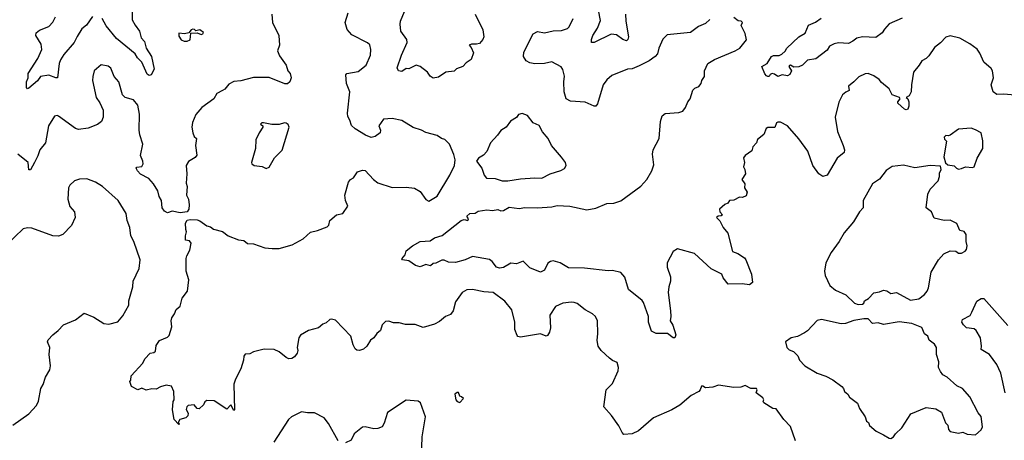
# Model space of a CAD drawing. Extents: x 1839239 to 1929705, y 762242 to 910352.
# Tile 117 of 256: x 1907059 to 1914029, y 767789 to 770766. Entities that reach past the tile are written whole.
import ezdxf

# ---------------------------------------------------------------- set-up
doc = ezdxf.new("R2010")
doc.units = 0

msp = doc.modelspace()

# ---------------------------------------------------------------- linework, layer by layer
at = {"layer": '0CON10XD'}
for points in [[(1907854.5, 770865), (1907856.5, 770765), (1907876.1, 770726.1), (1907908.2, 770685), (1907918.3, 770638.3), (1907942.2, 770612.2), (1907954.6, 770564.6), (1907992.1, 770505), (1908011.2, 770415), (1907990, 770375), (1907975, 770372), (1907960.9, 770380.9), (1907924.2, 770464.2), (1907892.5, 770495), (1907877.5, 770525), (1907745, 770633.8), (1907672.1, 770722.1), (1907644.2, 770775)], [(1908844.2, 770805), (1908849.2, 770745), (1908893.8, 770655), (1908897.5, 770585), (1908884.3, 770545), (1908899.1, 770509.1), (1908945.8, 770445), (1908958, 770405), (1908974.3, 770384.3), (1908980, 770355), (1908971.2, 770325), (1908955, 770312), (1908935, 770312), (1908825, 770355.6), (1908715, 770357.8), (1908625, 770332.5), (1908575, 770328.8), (1908540, 770310), (1908511.2, 770275), (1908493.8, 770265), (1908455, 770244.4), (1908434.5, 770205.5), (1908348, 770145), (1908306, 770095), (1908281.7, 770038.3), (1908277.5, 770005), (1908284, 769965), (1908295, 769940), (1908311.2, 769925), (1908304.3, 769875), (1908312.3, 769807.7), (1908300.3, 769789.7), (1908255, 769761.4), (1908237.5, 769735), (1908242.9, 769675), (1908237.7, 769607.7), (1908244.2, 769584.2), (1908240, 769525), (1908254, 769495), (1908258.8, 769455), (1908256.2, 769425), (1908245, 769406.7), (1908195, 769400), (1908138.8, 769411.2), (1908105, 769400), (1908085, 769410.8), (1908068.9, 769435), (1908062.3, 769485), (1908046.5, 769515), (1908036.4, 769555), (1908007.1, 769605), (1907972.9, 769642.9), (1907915, 769672.2), (1907892.5, 769695), (1907884.4, 769715), (1907888, 769722), (1907923.8, 769726.2), (1907932.9, 769745), (1907931.1, 769765), (1907913.6, 769803.6), (1907931.1, 769885), (1907909.5, 769950.5), (1907904.5, 769985), (1907906.6, 770096.6), (1907895, 770160), (1907865, 770197.5), (1907805, 770216.2), (1907786.2, 770235), (1907760.8, 770325), (1907727.5, 770365), (1907705, 770423.3), (1907685, 770437.5), (1907635, 770446.7), (1907587.5, 770405), (1907576.2, 770365), (1907575.8, 770335), (1907600.6, 770215), (1907626.4, 770176.4), (1907650, 770125), (1907650.8, 770075), (1907638, 770045), (1907610, 770025), (1907545, 769998.6), (1907475, 769988.6), (1907455, 769995.7), (1907335, 770083.8), (1907325, 770088), (1907306.4, 770083.6), (1907264.2, 770015.8), (1907241.5, 769895), (1907202.3, 769845), (1907188.6, 769801.4), (1907164.2, 769755), (1907135, 769703.3), (1907123.6, 769703.6), (1907120, 769755), (1907046.2, 769815)], [(1909381.5, 770081.5), (1909378.9, 770105), (1909396.4, 770255), (1909373.5, 770315), (1909368, 770375), (1909375, 770386), (1909455, 770400), (1909512, 770445), (1909542, 770515), (1909545.8, 770555), (1909537, 770587), (1909522.3, 770602.3), (1909409.4, 770659.4), (1909376.6, 770696.6), (1909364.2, 770745), (1909384, 770815)], [(1910283.3, 770805), (1910336.7, 770695), (1910344.2, 770645), (1910338, 770625), (1910315, 770598), (1910291.7, 770591.7), (1910257, 770593), (1910240, 770585), (1910255, 770570), (1910271.7, 770531.7), (1910256.2, 770485), (1910218.9, 770461.1), (1910196.1, 770433.9), (1910152.3, 770417.7), (1910135, 770402.5), (1910075, 770394), (1910025, 770360), (1909985, 770351.2), (1909965, 770366.2), (1909945, 770393.8), (1909895, 770434), (1909865, 770444), (1909815, 770418.8), (1909795, 770420), (1909765, 770400), (1909740, 770405), (1909732, 770425), (1909761.2, 770515), (1909802.3, 770605), (1909799.6, 770625), (1909758.2, 770685), (1909751.4, 770735), (1909754.2, 770755), (1909784.3, 770825)], [(1911346.9, 770805), (1911348.9, 770755), (1911367.8, 770645), (1911364.3, 770625.7), (1911355, 770616), (1911328.8, 770625), (1911285, 770658), (1911245, 770664.3), (1911125, 770603.3), (1911106.7, 770605), (1911105.8, 770625), (1911116.9, 770655), (1911148.9, 770705), (1911170.9, 770759.1), (1911156.8, 770833.2)], [(1907575, 770788.8), (1907531.7, 770728.3), (1907499.6, 770700.4), (1907465, 770647.3), (1907444.8, 770605.2), (1907370.6, 770519.4), (1907348.9, 770481.1), (1907339.6, 770455), (1907327.5, 770355), (1907315, 770354.3), (1907265, 770374.4), (1907206.4, 770363.6), (1907185, 770333.8), (1907125, 770281.2), (1907115, 770277.5), (1907107, 770287), (1907108.6, 770325), (1907118.8, 770355), (1907118.1, 770385), (1907188.5, 770491.5), (1907215.5, 770555), (1907212.4, 770592.4), (1907174.3, 770655), (1907175, 770672.5), (1907198.7, 770691.3), (1907265, 770717.1), (1907295, 770748.8), (1907313.1, 770785)], [(1911655.4, 768874.6), (1911648.5, 768835), (1911665.5, 768705), (1911668.5, 768665), (1911663.8, 768635), (1911682.8, 768602.8), (1911704, 768535), (1911696.2, 768515), (1911685, 768513.8), (1911645, 768543.8), (1911565, 768543.8), (1911530.9, 768560.9), (1911510, 768625), (1911510, 768665), (1911475, 768763.8), (1911465, 768778), (1911368.8, 768855), (1911343, 768943), (1911315.6, 768975.6), (1911255, 768990), (1911225, 768987.5), (1911056.6, 769006.6), (1910945, 769008.6), (1910885, 769044.3), (1910835, 769058.6), (1910815.7, 769054.3), (1910798.3, 769041.7), (1910775, 768994), (1910745, 768980), (1910670.3, 769010.3), (1910624.1, 769055.9), (1910575, 769038), (1910535, 769042.9), (1910485, 769011.2), (1910455, 769006.2), (1910435, 769013.8), (1910404, 769055), (1910385, 769068.6), (1910265, 769089.4), (1910212.5, 769065), (1910145, 769046.2), (1910095, 769050), (1910065, 769063.3), (1910047, 769063), (1910005, 769042.5), (1909985, 769040), (1909967, 769023), (1909935, 769032.5), (1909895, 769016.7), (1909860, 769025), (1909815, 769060), (1909770, 769065), (1909763.3, 769073.3), (1909788.8, 769101.2), (1909795, 769130), (1909840, 769165), (1909895, 769195.7), (1909965, 769201.4), (1909995, 769222), (1910050.7, 769239.3), (1910185, 769345.7), (1910205, 769350.8), (1910231.2, 769345), (1910236.4, 769356.4), (1910224.2, 769375), (1910245, 769393.8), (1910283, 769397), (1910305, 769410), (1910365, 769420), (1910405, 769414.6), (1910445, 769422.3), (1910465, 769412.9), (1910485, 769416.2), (1910525, 769438.2), (1910595, 769428.8), (1910635, 769437.5), (1910725, 769434.6), (1910825, 769440.6), (1910865, 769450), (1910954.3, 769445.7), (1911075, 769419.5), (1911138.1, 769431.9), (1911215, 769464.4), (1911265, 769467.8), (1911315, 769483.3), (1911455, 769586.9), (1911498.9, 769635), (1911534.3, 769695), (1911548.8, 769738.8), (1911539.2, 769815), (1911544.2, 769845), (1911585.7, 769925), (1911595.5, 770044.5), (1911606, 770085), (1911628.3, 770101.7), (1911725, 770108.9), (1911752.4, 770117.6), (1911772.5, 770145), (1911789.4, 770185), (1911805.7, 770205), (1911825, 770266.7), (1911839.5, 770280.5), (1911867.4, 770292.6), (1911883.8, 770315), (1911888.8, 770335), (1911907.3, 770362.7), (1911906.2, 770405), (1911930, 770455), (1911977.5, 770485), (1912125, 770544.4), (1912155.8, 770565), (1912205, 770623.3), (1912195, 770667.5), (1912167.5, 770725), (1912175.8, 770745), (1912167.5, 770755), (1912145, 770758), (1912115, 770780.8)], [(1911945, 770766.7), (1911915, 770738.8), (1911863.4, 770716.6), (1911807.5, 770675), (1911642.3, 770657.7), (1911611.4, 770628.6), (1911583.1, 770565), (1911574.4, 770525), (1911558.6, 770505), (1911515, 770475.5), (1911445, 770440.5), (1911395, 770418.1), (1911362.5, 770415), (1911249.7, 770370.3), (1911215, 770340), (1911189.2, 770305), (1911149.5, 770170.5), (1911136.7, 770155), (1911125.9, 770154.1), (1911062.8, 770182.8), (1910958.8, 770188.8), (1910926.7, 770205), (1910914.4, 770255), (1910910.8, 770325), (1910915.5, 770365.5), (1910904.4, 770414.4), (1910891.9, 770431.9), (1910825, 770466.5), (1910775, 770455.4), (1910705, 770454.6), (1910670.9, 770460.9), (1910644.4, 770475), (1910625.7, 770505), (1910627.1, 770535), (1910693.8, 770665), (1910725, 770682.9), (1910775, 770672.5), (1910835, 770686.7), (1910895, 770690), (1910936.6, 770703.4), (1910949.2, 770715), (1910976.7, 770775)], [(1913305, 770775.9), (1913215, 770735.5), (1913180.8, 770699.2), (1913165, 770672.9), (1913119.5, 770640.5), (1913025, 770645.6), (1912985, 770635.6), (1912957.1, 770612.9), (1912925, 770597.1), (1912855, 770601.1), (1912824.6, 770595.4), (1912792.6, 770577.4), (1912775, 770550), (1912695, 770488.6), (1912635, 770478.6), (1912600.6, 770445), (1912575, 770432.1), (1912540.3, 770430.3), (1912515, 770443.3), (1912509.3, 770440.7), (1912504, 770435), (1912522, 770405), (1912511.4, 770378.6), (1912495, 770369.2), (1912456.3, 770376.3), (1912425, 770363.8), (1912401.4, 770381.4), (1912385, 770384), (1912372.5, 770377.5), (1912365.7, 770364.3), (1912355, 770364), (1912345, 770367.5), (1912335, 770382.5), (1912312.5, 770435), (1912350, 770455), (1912380, 770505), (1912395, 770513.3), (1912435, 770513.3), (1912455, 770522.5), (1912477.3, 770542.7), (1912490, 770565), (1912573.8, 770645), (1912618.8, 770671.2), (1912644, 770726), (1912691.5, 770748.5), (1912732.9, 770777.1)], [(1908222.9, 770612.9), (1908245, 770614), (1908266.2, 770623.8), (1908270, 770670), (1908315, 770673.3), (1908345, 770661.2), (1908356.7, 770665), (1908360, 770675), (1908335, 770693.3), (1908307, 770687), (1908296.9, 770696.9), (1908285, 770698.6), (1908273.3, 770695), (1908257, 770673), (1908225, 770666.7), (1908185, 770670), (1908185, 770650), (1908203.4, 770623.4), (1908222.9, 770612.9)], [(1914155, 770226), (1914025, 770238.1), (1913975, 770235.7), (1913949.2, 770255), (1913935.7, 770305), (1913953.3, 770355), (1913945, 770403.3), (1913935, 770420), (1913883.8, 770465), (1913855, 770530), (1913836.4, 770556.4), (1913785.5, 770595.5), (1913715, 770634.2), (1913645, 770651.2), (1913615, 770643.3), (1913577, 770603), (1913535, 770570), (1913495, 770511.2), (1913475, 770491.2), (1913444.3, 770475), (1913426.8, 770443.2), (1913386.7, 770395), (1913371.5, 770305), (1913370.5, 770255), (1913355, 770226.2), (1913334.2, 770215), (1913346.7, 770206.7), (1913353.8, 770185), (1913353.8, 770155), (1913345, 770132.5), (1913335, 770127.5), (1913321.7, 770131.7), (1913276.2, 770175), (1913276.2, 770185), (1913291.4, 770205), (1913288.1, 770215), (1913236, 770235), (1913215, 770276.7), (1913160.3, 770320.3), (1913143.4, 770343.4), (1913105, 770369.2), (1913065, 770384), (1913045, 770382.5), (1912998.7, 770361.3), (1912964.5, 770325.5), (1912925, 770296.2), (1912930, 770265), (1912907.9, 770252.1), (1912884.2, 770235), (1912858.3, 770181.7), (1912832, 770075), (1912848, 769975), (1912888.6, 769875), (1912897.1, 769845), (1912896, 769825), (1912846.2, 769785), (1912775, 769666.2), (1912745, 769656), (1912716, 769675), (1912673.8, 769735), (1912637.5, 769835), (1912575, 769921.9), (1912495, 770014.2), (1912445, 770041.2), (1912425, 770041.2), (1912416.7, 770035), (1912405, 770003.3), (1912355, 770003.3), (1912343.3, 769995), (1912325.8, 769954.2), (1912281.2, 769918.8), (1912276, 769895), (1912250, 769865), (1912242.5, 769837.5), (1912195, 769803.8), (1912182.3, 769787.7), (1912190, 769755), (1912182.5, 769725), (1912192.5, 769705), (1912196, 769675), (1912171.4, 769635), (1912191.2, 769605), (1912190, 769575), (1912208.8, 769545), (1912202, 769518), (1912175, 769506.2), (1912155, 769508.8), (1912115, 769488), (1912083.3, 769485), (1912073, 769467), (1912051.7, 769458.3), (1912014, 769425), (1912014.2, 769405), (1912033.3, 769385), (1912025, 769376.7), (1912002.5, 769375), (1911990.8, 769365), (1912015, 769342.5), (1912040, 769295), (1912073.1, 769255), (1912105, 769126.2), (1912142.1, 769112.1), (1912189.3, 769079.3), (1912200, 769065), (1912238.8, 768965), (1912247.5, 768905), (1912225, 768890), (1912172.7, 768897.3), (1912074.1, 768894.1), (1912039.5, 768939.5), (1912028.8, 768965), (1911955, 769002.5), (1911835, 769110), (1911715, 769144.2), (1911684.2, 769125), (1911642.9, 769045), (1911643.1, 769015), (1911666.5, 768945), (1911666.4, 768915), (1911655.4, 768874.6)], [(1910475, 769624.2), (1910515, 769624.3), (1910605, 769640), (1910705, 769647.5), (1910755.7, 769644.3), (1910815, 769674), (1910890.7, 769699.3), (1910916.4, 769713.6), (1910927.5, 769735), (1910922.5, 769755), (1910895, 769792.5), (1910823.8, 769875), (1910801.2, 769925), (1910761.1, 769971.1), (1910736.6, 770016.6), (1910693.3, 770035), (1910655, 770086.7), (1910615, 770102.5), (1910590, 770095), (1910575, 770072.5), (1910533, 770047), (1910503.3, 770005), (1910465, 769980.8), (1910442.4, 769947.6), (1910391.2, 769895), (1910366.4, 769833.6), (1910343, 769807), (1910307.5, 769785), (1910292.5, 769765), (1910331.2, 769715), (1910346.2, 769665), (1910362.5, 769645), (1910425, 769641.2), (1910475, 769624.2)], [(1912551.5, 767785), (1912515.5, 767885.5), (1912468.8, 767935), (1912415, 768012.5), (1912390, 768015), (1912327.5, 768055), (1912322.5, 768065), (1912327.5, 768075), (1912319.3, 768089.3), (1912272.5, 768125), (1912280, 768145), (1912275.8, 768155.8), (1912235, 768156), (1912195, 768177.5), (1912165, 768165.7), (1912115, 768163.5), (1912005, 768179.6), (1911965, 768165.6), (1911915, 768159.2), (1911895, 768172), (1911885, 768171.2), (1911876.7, 768145), (1911866.7, 768135), (1911813.6, 768106.4), (1911732.3, 768037.7), (1911675, 768003.3), (1911545, 767948.8), (1911438.8, 767855), (1911395.7, 767834.3), (1911335, 767830), (1911323, 767843), (1911300.9, 767890.9), (1911247.5, 767965), (1911194, 768025), (1911210.6, 768145), (1911255, 768190), (1911295, 768280), (1911299.2, 768305), (1911289.5, 768339.5), (1911255, 768353.3), (1911235, 768370), (1911175, 768423.8), (1911154, 768455), (1911147.5, 768495), (1911152.9, 768545), (1911150, 768635), (1911136, 768665), (1911115, 768684), (1911061.3, 768711.3), (1911005, 768756), (1910985, 768764), (1910965, 768767.1), (1910905, 768760), (1910853, 768737), (1910813.1, 768675), (1910815.8, 768584.2), (1910810, 768555), (1910795, 768530), (1910785, 768526.7), (1910745, 768542.5), (1910605, 768519.2), (1910585, 768523.8), (1910580.3, 768530.3), (1910565, 768572.5), (1910565.4, 768625), (1910543.4, 768713.4), (1910494.5, 768774.5), (1910410, 768835), (1910345, 768838.9), (1910265, 768857.1), (1910225, 768854.2), (1910192, 768835), (1910145, 768770), (1910128.6, 768705), (1910110, 768680), (1910073.3, 768665), (1910030.5, 768629.5), (1909995, 768611.2), (1909915, 768586.7), (1909858.3, 768608.3), (1909789.3, 768609.3), (1909745, 768621.2), (1909705, 768620), (1909673, 768633), (1909649.3, 768630.7), (1909624.1, 768605.9), (1909612.5, 768565), (1909587.5, 768545), (1909565, 768513.3), (1909542.3, 768497.7), (1909515.9, 768454.1), (1909492.5, 768435), (1909465, 768423.3), (1909445, 768426.7), (1909435, 768436.7), (1909420, 768465), (1909404.2, 768525), (1909295, 768640), (1909267.1, 768647.1), (1909255, 768644.3), (1909229.8, 768620.2), (1909205, 768610), (1909175, 768584), (1909104.1, 768565.9), (1909046.9, 768533.1), (1909035.6, 768514.4), (1909022.9, 768445), (1909028, 768425), (1909022.5, 768405), (1909005, 768378.8), (1908985, 768366.7), (1908965, 768366.2), (1908945, 768374), (1908896.7, 768415), (1908860.7, 768430.7), (1908790, 768435), (1908715, 768416), (1908688.3, 768401.7), (1908655, 768398.1), (1908646.9, 768385), (1908644.4, 768355), (1908624.6, 768295.4), (1908587.4, 768222.6), (1908575.6, 768185), (1908580, 768005), (1908575, 768000), (1908555, 768040), (1908525, 768010), (1908435, 768067.5), (1908385, 768069.4), (1908370, 768060), (1908359.3, 768040.7), (1908329.3, 768010.7), (1908315, 768013.3), (1908295, 768038.8), (1908251.2, 768035), (1908241.4, 768025), (1908237.5, 768007.5), (1908251.7, 767981.7), (1908248.3, 767961.7), (1908235, 767948.8), (1908192.5, 767935), (1908180, 767915), (1908190, 767905), (1908185, 767900), (1908152.5, 767935), (1908141.2, 768005), (1908146.4, 768063.6), (1908152.5, 768075), (1908150, 768135), (1908133, 768173), (1908095, 768178.8), (1908055, 768167.5), (1908025, 768150.8), (1907993.9, 768153.9), (1907955, 768142.9), (1907925, 768156.7), (1907895, 768146.7), (1907850.7, 768170.7), (1907840, 768205), (1907846.2, 768213.8), (1907848, 768245), (1907930, 768335), (1907945, 768366.2), (1907983.3, 768405), (1908009.7, 768410.3), (1908021.2, 768418.8), (1908025, 768460), (1908050, 768495), (1908105, 768519.2), (1908118.5, 768531.5), (1908137.3, 768592.7), (1908131.4, 768635), (1908135.8, 768655), (1908156.2, 768685), (1908165.9, 768714.1), (1908195, 768737.5), (1908210, 768795), (1908246, 768845), (1908256.7, 768925), (1908238.8, 768985), (1908238.8, 769075), (1908242.5, 769095), (1908264, 769135), (1908273.8, 769185), (1908261.7, 769201.7), (1908233.3, 769205), (1908232, 769235), (1908240, 769265), (1908235, 769280), (1908232.5, 769325), (1908244.2, 769345.8), (1908265, 769352), (1908315, 769350), (1908335, 769343.3), (1908385, 769307.5), (1908410.7, 769300.7), (1908432.1, 769282.1), (1908495, 769266), (1908535, 769236.7), (1908607.1, 769207.1), (1908645, 769204), (1908672.1, 769182.1), (1908715, 769179.5), (1908795, 769150), (1908845.4, 769145.4), (1908895, 769146.6), (1908988.8, 769171.2), (1909066.2, 769215), (1909117.3, 769262.7), (1909167, 769273), (1909235, 769300), (1909247.5, 769312.5), (1909254.3, 769345), (1909301.2, 769385), (1909345.8, 769394.2), (1909381.2, 769445), (1909366.2, 769485), (1909360, 769525), (1909387.5, 769615), (1909400, 769635), (1909423, 769647), (1909451.2, 769688.8), (1909485, 769700), (1909505, 769697.5), (1909564.3, 769635), (1909595, 769610), (1909695, 769579.2), (1909795, 769581.2), (1909853.9, 769573.9), (1909895, 769550), (1909934.1, 769494.1), (1909955, 769482.5), (1910015, 769516.7), (1910104.6, 769665.4), (1910138.1, 769735), (1910142.2, 769775), (1910132.6, 769812.6), (1910100.8, 769885), (1910068.6, 769918.6), (1910044.3, 769924.3), (1910015, 769947.1), (1909935, 769968.1), (1909903.3, 769985), (1909843.4, 770003.4), (1909765, 770052), (1909695, 770066.7), (1909635, 770062.5), (1909602.5, 770015), (1909613.8, 769985), (1909611.2, 769965), (1909575, 769938), (1909548.3, 769931.7), (1909507.6, 769947.6), (1909433.3, 769993.3), (1909407.8, 770017.8), (1909397.1, 770055), (1909381.5, 770081.5)], [(1908805, 769712.5), (1908825, 769722.5), (1908862.7, 769787.3), (1908917.3, 769842.7), (1908966.2, 770005), (1908960, 770025), (1908945, 770033.8), (1908934, 770036), (1908895, 770023.3), (1908845, 770023.8), (1908785, 770036.7), (1908772.5, 770035), (1908764.1, 770025.9), (1908780, 770015), (1908780, 770005), (1908753.3, 769965), (1908732, 769915), (1908728.8, 769855), (1908700, 769755), (1908702.5, 769745), (1908720, 769735), (1908775, 769726.7), (1908805, 769712.5)], [(1913705, 769708), (1913725, 769712), (1913755, 769723.3), (1913805, 769718.8), (1913815, 769723.3), (1913838, 769785), (1913876.7, 769855), (1913877.3, 769907.3), (1913864.1, 769964.1), (1913825, 769987.5), (1913795, 769997.5), (1913705, 769991.2), (1913645, 769948.8), (1913635, 769943.8), (1913615, 769946.7), (1913603.2, 769935), (1913605, 769920), (1913619.2, 769905), (1913600, 769795), (1913611.7, 769751.7), (1913628.3, 769738.3), (1913675, 769732.5), (1913690, 769715), (1913705, 769708)], [(1912995, 768750), (1913025, 768752.5), (1913035, 768760), (1913040, 768775), (1913068.3, 768791.7), (1913105, 768832.5), (1913145, 768838.6), (1913175, 768851.2), (1913196.8, 768846.8), (1913225, 768827.5), (1913265, 768833.8), (1913365, 768779.5), (1913425, 768790.8), (1913465, 768820), (1913482, 768845), (1913492, 768868), (1913510.2, 768979.8), (1913562.7, 769067.3), (1913601.3, 769108.7), (1913645, 769130), (1913686.4, 769126.4), (1913705, 769112.5), (1913726.4, 769113.6), (1913753, 769127), (1913761.7, 769138.3), (1913766.7, 769165), (1913758, 769195), (1913758.8, 769245), (1913745, 769266.7), (1913713.8, 769273.8), (1913693.9, 769323.9), (1913645, 769346), (1913604.1, 769344.1), (1913531.7, 769361.7), (1913513.8, 769405), (1913476.2, 769435), (1913488.3, 769531.7), (1913503.9, 769566.1), (1913560, 769625), (1913570, 769655), (1913570.7, 769679.3), (1913582.5, 769705), (1913578.3, 769728.3), (1913505, 769733.3), (1913395, 769718), (1913315, 769736), (1913235, 769726.7), (1913192.3, 769697.7), (1913145, 769636.7), (1913095, 769603.8), (1913030.6, 769485), (1913029.2, 769435), (1913004.6, 769405.4), (1912962.5, 769335), (1912895, 769258), (1912859.2, 769195), (1912803, 769117), (1912766.1, 769043.9), (1912756.2, 768985), (1912760, 768955), (1912794.3, 768884.3), (1912835, 768852), (1912907.6, 768817.6), (1912969.3, 768759.3), (1912995, 768750)], [(1907010, 767895), (1907124.5, 767975.5), (1907179.2, 768035), (1907192.9, 768065), (1907210, 768155), (1907225, 768183.3), (1907241.9, 768235), (1907272.1, 768287.9), (1907277.5, 768315), (1907268.1, 768395), (1907272, 768445), (1907256.2, 768485), (1907261.2, 768498.8), (1907294.3, 768535.7), (1907332.5, 768565), (1907370, 768605), (1907455, 768642.5), (1907515, 768687.5), (1907585, 768660), (1907655.9, 768615.9), (1907689.5, 768610.5), (1907755, 768626.2), (1907789.8, 768670.2), (1907831.4, 768745), (1907832.2, 768775), (1907861.1, 768875), (1907862.9, 768915), (1907904.4, 769005.6), (1907911.4, 769065), (1907868, 769195), (1907846, 769235), (1907838.6, 769295), (1907820.6, 769345), (1907812.9, 769395), (1907756.2, 769485), (1907645.8, 769585.8), (1907595, 769616), (1907535, 769638.8), (1907482.3, 769637.7), (1907447.5, 769625), (1907413.3, 769595), (1907403.8, 769575), (1907400, 769495), (1907415, 769442.5), (1907446.2, 769405), (1907451.2, 769365), (1907425, 769310), (1907365, 769246), (1907335, 769234.3), (1907295, 769237.1), (1907145, 769290), (1907115, 769293.8), (1907085, 769286.2), (1906965, 769173.3)], [(1914034.5, 768125), (1914003.6, 768265), (1913976.2, 768325), (1913925.2, 768395.2), (1913865, 768431.2), (1913868.5, 768455), (1913860, 768515), (1913830.5, 768565), (1913815, 768577.1), (1913762, 768585), (1913739.2, 768605), (1913729.2, 768625), (1913732, 768645), (1913787.5, 768672.5), (1913798.1, 768695), (1913835, 768772.5), (1913865, 768793.3), (1913885, 768792.5), (1914055, 768600.6)], [(1913225, 767802.5), (1913245, 767814.2), (1913258, 767835), (1913302.8, 767877.2), (1913366.7, 767975), (1913475, 768020), (1913545, 768011.2), (1913585, 767987.5), (1913613.2, 767913.2), (1913630, 767895), (1913634.3, 767864.3), (1913645, 767850), (1913705, 767840), (1913735, 767845.6), (1913765, 767831.4), (1913825, 767826.9), (1913865, 767862.5), (1913875.8, 767885), (1913865, 767957.5), (1913844.3, 767984.3), (1913785, 768096.7), (1913733.3, 768155), (1913694, 768174), (1913625, 768236.7), (1913595, 768252.5), (1913577.5, 768275), (1913564.2, 768305), (1913566.4, 768343.6), (1913548.8, 768395), (1913548, 768445), (1913535, 768470), (1913498.3, 768498.3), (1913488, 768525), (1913465, 768543.3), (1913445, 768586.2), (1913374.4, 768614.4), (1913285, 768627.1), (1913175, 768608.8), (1913135, 768620), (1913096.1, 768616.1), (1913065, 768647.5), (1913035, 768647.5), (1912965, 768636.2), (1912905, 768616), (1912875, 768614), (1912735, 768643.8), (1912704.2, 768635.8), (1912635.9, 768564.1), (1912615, 768550), (1912565, 768523.3), (1912520, 768515), (1912480, 768485), (1912490, 768445), (1912505, 768430), (1912536.4, 768416.4), (1912566.4, 768386.4), (1912580, 768355), (1912617, 768317), (1912705, 768263.3), (1912765, 768243.3), (1912815, 768217.5), (1912879.5, 768169.5), (1912891.2, 768155), (1912896.7, 768135), (1912922.5, 768115), (1912933.3, 768095), (1912990.7, 768050.7), (1913004.2, 768015), (1913043.1, 767955), (1913054, 767925), (1913068, 767915), (1913075, 767894), (1913122.4, 767852.4), (1913175, 767828), (1913213.1, 767803.1), (1913225, 767802.5)], [(1910175, 768057.5), (1910200, 768085), (1910187.5, 768097.5), (1910175, 768100), (1910166.4, 768126.4), (1910155, 768127.5), (1910140, 768115), (1910147.5, 768075), (1910155, 768062.5), (1910175, 768057.5)], [(1909900, 767595), (1909907.7, 767812.3), (1909932, 767955), (1909896.7, 768055), (1909880, 768065), (1909795, 768073.3), (1909663.3, 767985), (1909639.5, 767910.5), (1909625, 767883.3), (1909595, 767871.2), (1909565, 767868.8), (1909505, 767883.8), (1909485, 767881.2), (1909428, 767835), (1909405, 767790), (1909365, 767770)], [(1909313.3, 767785), (1909245, 767907.5), (1909215, 767946.7), (1909145, 767983.3), (1909096.4, 767983.6), (1909055, 767991.2), (1908982.5, 767955), (1908962.5, 767935), (1908858, 767775)]]:
    msp.add_lwpolyline(points, dxfattribs=at)

doc.saveas('drawing.dxf')
